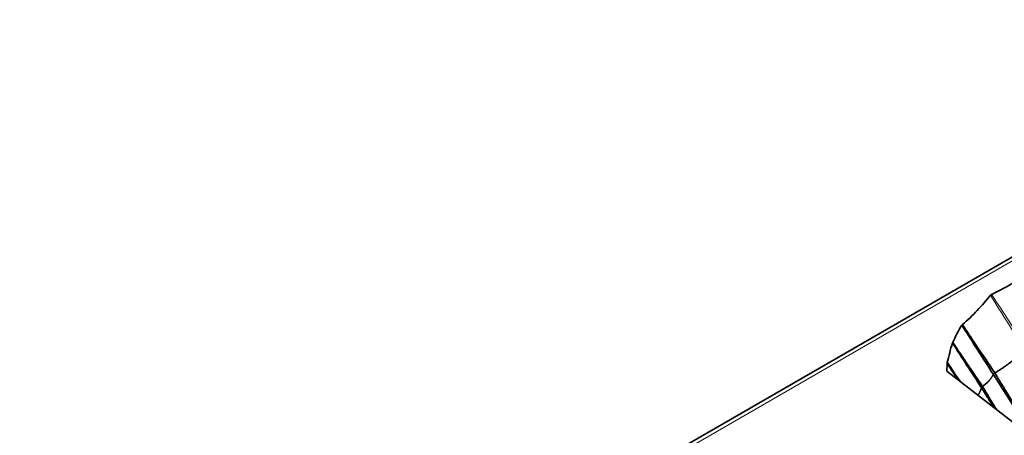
# Model space of a CAD drawing. Header units: millimetres. Extents: x 7 to 415, y 7 to 290.
# Tile 76 of 86: x 349 to 366, y 110 to 117. Entities that reach past the tile are written whole.
import ezdxf

# ---------------------------------------------------------------- set-up
doc = ezdxf.new("R2010")
doc.units = ezdxf.units.MM
doc.layers.add('Sichtbar (ISO)', color=7, linetype='Continuous', lineweight=35)
doc.layers.add('Sichtbar schmal (ISO)', color=7, linetype='Continuous', lineweight=18)

msp = doc.modelspace()

# ---------------------------------------------------------------- linework, layer by layer
at = {"layer": 'Sichtbar (ISO)'}
for p, q in [((392.456, 128.009), (286.673, 66.935)), ((365.28, 110.983), (370.737, 106.74))]:
    msp.add_line(p, q, dxfattribs=at)
for points, knots in [([(366.417, 112.512), (366.36, 112.479), (366.302, 112.447), (366.183, 112.384), (366.123, 112.353), (366.061, 112.323)], [-0.0484354, -0.0484354, -0.0484354, -0.0484354, -0.02423798, -0.02423798, 0, 0, 0, 0]), ([(366.041, 112.308), (365.968, 112.218), (365.892, 112.129), (365.729, 111.957), (365.644, 111.875), (365.551, 111.795)], [-0.1018724, -0.1018724, -0.1018724, -0.1018724, -0.0501361, -0.0501361, 0, 0, 0, 0]), ([(366.061, 112.323), (366.057, 112.321), (366.053, 112.319), (366.047, 112.313), (366.044, 112.311), (366.041, 112.308)], [-0.003359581, -0.003359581, -0.003359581, -0.003359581, -0.001690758, -0.001690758, 0, 0, 0, 0]), ([(365.543, 111.785), (365.51, 111.736), (365.482, 111.687), (365.43, 111.585), (365.406, 111.533), (365.383, 111.483)], [-0.05336849, -0.05336849, -0.05336849, -0.05336849, -0.0267651, -0.0267651, 0, 0, 0, 0]), ([(365.551, 111.795), (365.549, 111.793), (365.547, 111.792), (365.545, 111.789), (365.544, 111.787), (365.543, 111.785)], [-0.001802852, -0.001802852, -0.001802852, -0.001802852, -0.000918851, -0.000918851, 0, 0, 0, 0]), ([(365.543, 111.785), (365.618, 111.665), (365.694, 111.545), (365.877, 111.259), (365.983, 111.092), (366.091, 110.926)], [0.0163333, 0.0163333, 0.0163333, 0.0163333, 0.0590689, 0.0590689, 0.1186889, 0.1186889, 0.1186889, 0.1186889]), ([(365.551, 111.795), (365.629, 111.677), (365.708, 111.559), (365.897, 111.278), (366.008, 111.114), (366.118, 110.951)], [-0.1018463, -0.1018463, -0.1018463, -0.1018463, -0.0592709, -0.0592709, 0, 0, 0, 0]), ([(365.379, 111.472), (365.358, 111.416), (365.343, 111.358), (365.314, 111.245), (365.301, 111.188), (365.287, 111.131)], [-0.06012104, -0.06012104, -0.06012104, -0.06012104, -0.02989562, -0.02989562, 0, 0, 0, 0]), ([(365.383, 111.483), (365.382, 111.481), (365.381, 111.48), (365.38, 111.476), (365.379, 111.474), (365.379, 111.472)], [-0.001854, -0.001854, -0.001854, -0.001854, -0.000940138, -0.000940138, 0, 0, 0, 0]), ([(365.383, 111.483), (365.447, 111.387), (365.511, 111.291), (365.684, 111.035), (365.793, 110.875), (365.904, 110.716)], [-0.09289361, -0.09289361, -0.09289361, -0.09289361, -0.0582404, -0.0582404, 0, 0, 0, 0]), ([(365.284, 111.118), (365.283, 111.093), (365.282, 111.067), (365.281, 111.022), (365.281, 111.002), (365.28, 110.983)], [-0.0266442, -0.0266442, -0.0266442, -0.0266442, -0.01336919, -0.01336919, -0.00318637, -0.00318637, -0.00318637, -0.00318637]), ([(365.287, 111.131), (365.286, 111.129), (365.285, 111.127), (365.285, 111.123), (365.284, 111.12), (365.284, 111.118)], [-0.002240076, -0.002240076, -0.002240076, -0.002240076, -0.001141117, -0.001141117, 0, 0, 0, 0]), ([(365.287, 111.131), (365.34, 111.053), (365.393, 110.974), (365.467, 110.866), (365.488, 110.836), (365.509, 110.805)], [-0.08048799, -0.08048799, -0.08048799, -0.08048799, -0.05197876, -0.05197876, -0.0409675, -0.0409675, -0.0409675, -0.0409675])]:
    msp.add_open_spline(points, degree=3, knots=knots, dxfattribs=at)
for points, degree in [([(365.379, 111.472), (365.546, 111.213), (365.714, 110.953), (365.884, 110.692)], 3), ([(366.635, 111.366), (366.446, 111.144), (366.118, 110.951)], 2), ([(365.284, 111.118), (365.347, 111.024), (365.41, 110.929), (365.472, 110.833)], 3), ([(366.091, 110.926), (366.038, 110.812), (365.904, 110.716)], 2), ([(366.091, 110.926), (366.399, 110.44), (366.726, 109.939)], 2), ([(366.118, 110.951), (366.414, 110.452), (366.748, 109.96)], 2), ([(365.904, 110.716), (366.022, 110.511), (366.15, 110.307)], 2), ([(365.884, 110.692), (365.867, 110.624), (365.823, 110.561)], 2), ([(365.884, 110.692), (365.992, 110.518), (366.105, 110.342)], 2)]:
    msp.add_open_spline(points, degree=degree, dxfattribs=at)
for points, weights in [([(366.118, 110.951), (366.097, 110.938), (366.091, 110.926)], [1, 1.05312969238, 1]), ([(365.904, 110.716), (365.886, 110.704), (365.884, 110.692)], [1, 1.04798981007, 1])]:
    msp.add_rational_spline(points, weights, degree=2, dxfattribs=at)
at = {"layer": 'Sichtbar schmal (ISO)'}
msp.add_line((286.773, 66.925), (392.556, 127.999), dxfattribs=at)
for centre, major_axis, ratio, start_param, end_param in [((415.261, 148.876), (43.668, -80.989), 0.662521, 4.808481, 4.820616), ((402.586, 141.191), (46.834, -76.865), 0.514423, 4.77518, 4.787585)]:
    msp.add_ellipse(centre, major_axis=major_axis, ratio=ratio, start_param=start_param, end_param=end_param, dxfattribs=at)

doc.saveas('drawing.dxf')
